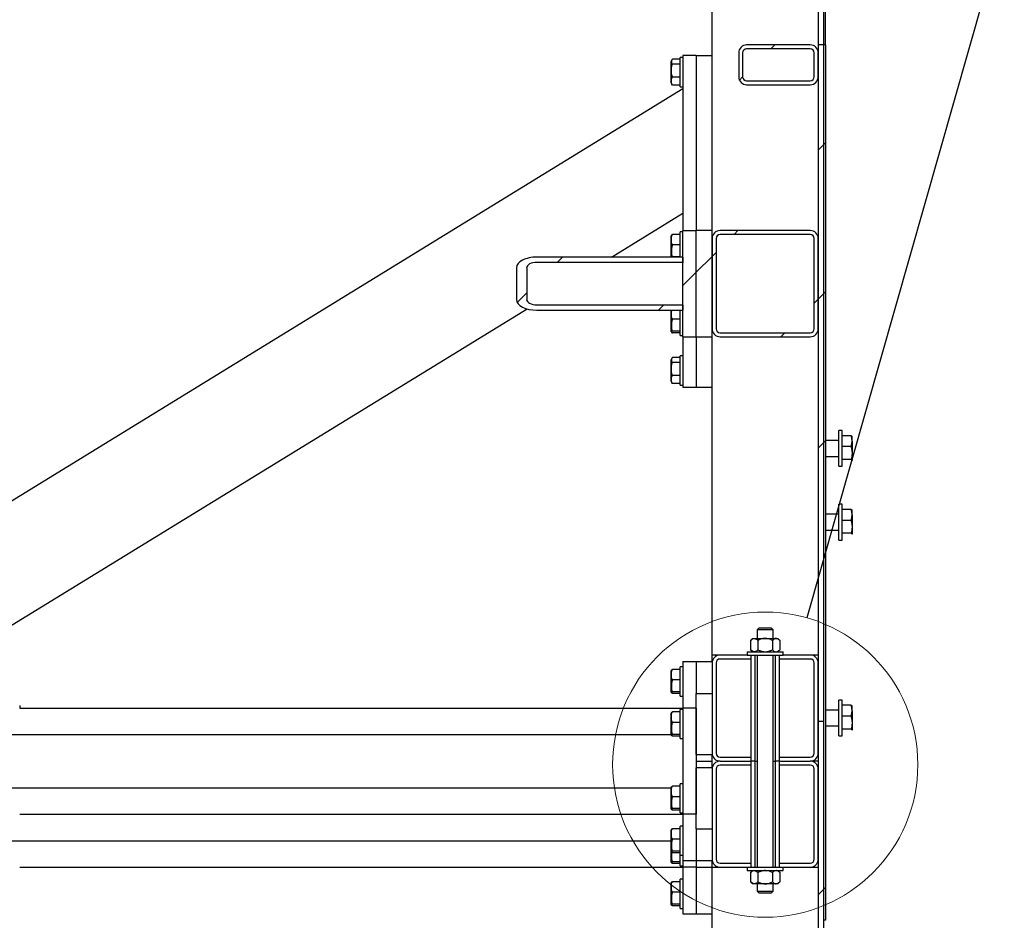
# Model space of a CAD drawing. Header units: millimetres. Extents: x 5 to 589, y 5 to 415.
# Tile 68 of 126: x 310 to 340, y 298 to 325. Entities that reach past the tile are written whole.
import ezdxf

# ---------------------------------------------------------------- set-up
doc = ezdxf.new("R2010")
doc.units = ezdxf.units.MM
doc.layers.add('TRAIT-FINS', color=9, linetype='Continuous')
doc.layers.add('TRAIT-FORT', color=4, linetype='Continuous', lineweight=25)
doc.dimstyles.new('SLDDIMSTYLE4', dxfattribs={"dimtxt": 0.18, "dimasz": 2, "dimexe": 0, "dimexo": 0.0625, "dimgap": 0, "dimtad": 0, "dimtih": 1, "dimtoh": 1, "dimdec": 0, "dimrnd": 1e-09, "dimzin": 0, "dimdsep": 46, "dimtxsty": 'Standard', "dimblk1": 'NONE', "dimblk2": 'NONE', "dimsah": 1, "dimcen": 0.09, "dimadec": 0, "dimazin": 0, "dimtfac": 2, "dimtdec": 0, "dimtofl": 0, "dimtmove": 0, "dimatfit": 3, "dimldrblk": 'NONE', "dimfxl": 1, "dimfrac": 2, "dimtolj": 1, "dimtzin": 0, "dimarcsym": 0})

# ---------------------------------------------------------------- blocks, each defined once
blk = doc.blocks.new('SW_HATCH_0')
at = {"layer": 'TRAIT-FINS', "color": 0}
for p, q in [((-1.311, 79.511), (-1.431, 79.391)), ((-2.28, 78.543), (-2.376, 78.446)), ((0.16, 76.492), (0, 76.332)), ((0.22, 76.552), (0.16, 76.492)), ((-2.421, 73.911), (-2.541, 73.791)), ((-7.711, 73.111), (-7.871, 72.951)), ((-3.2, 73.132), (-3.68, 72.652)), ((-3.08, 73.252), (-3.2, 73.132)), ((-3.68, 72.652), (-4.08, 72.252)), ((-8.792, 72.03), (-9.076, 71.746)), ((0.16, 72.002), (0, 71.842)), ((0.22, 72.062), (0.16, 72.002)), ((-4.661, 71.671), (-4.821, 71.511)), ((0, 71.842), (-0.12, 71.722)), ((-1.011, 70.831), (-1.131, 70.711)), ((0.16, 67.512), (0, 67.352)), ((0.22, 67.572), (0.16, 67.512)), ((0.16, 54.042), (0, 53.882)), ((0.22, 54.102), (0.16, 54.042))]:
    blk.add_line(p, q, dxfattribs=at)
blk = doc.blocks.new('_None')

msp = doc.modelspace()

# ---------------------------------------------------------------- linework, layer by layer
at = {"color": 7, "linetype": 'Continuous', "lineweight": 18}
msp.add_circle((332.455, 302.55), 4.602, dxfattribs=at)
at = {"layer": 'TRAIT-FORT', "color": 4, "linetype": 'Continuous', "lineweight": 25}
for p, q in [((330.855, 318.655), (330.855, 345.455)), ((334.055, 331.055), (334.055, 324.255)), ((334.215, 331.055), (334.215, 324.255)), ((334.275, 324.255), (334.275, 331.055)), ((333.815, 324.255), (331.895, 324.255)), ((334.055, 324.255), (334.055, 303.855)), ((334.215, 324.255), (334.055, 324.255)), ((334.215, 324.255), (334.215, 297.855)), ((334.275, 324.255), (334.215, 324.255)), ((334.215, 324.255), (334.215, 303.855)), ((334.275, 324.255), (334.275, 297.855)), ((329.975, 323.935), (329.975, 318.655)), ((330.375, 323.935), (329.975, 323.935)), ((330.375, 323.935), (330.375, 318.655)), ((330.375, 323.935), (330.855, 323.935)), ((331.655, 324.015), (331.655, 323.295)), ((331.775, 324.015), (331.775, 323.295)), ((333.815, 324.135), (331.895, 324.135)), ((333.935, 323.295), (333.935, 324.015)), ((334.055, 323.295), (334.055, 324.015)), ((329.642, 323.805), (329.615, 323.758)), ((329.615, 323.112), (329.615, 323.758)), ((329.895, 323.825), (329.655, 323.825)), ((329.895, 323.672), (329.655, 323.672)), ((329.975, 323.875), (329.895, 323.875)), ((329.895, 322.995), (329.895, 323.875)), ((329.615, 323.112), (329.642, 323.065)), ((329.655, 323.045), (329.643, 323.066)), ((329.895, 323.282), (329.655, 323.282)), ((329.895, 323.045), (329.655, 323.045)), ((331.895, 323.175), (333.815, 323.175)), ((331.895, 323.055), (333.815, 323.055)), ((300.975, 305.135), (329.975, 322.935)), ((329.895, 322.995), (329.975, 322.995)), ((327.816, 317.855), (329.975, 319.18)), ((329.975, 318.615), (329.895, 318.615)), ((329.895, 317.855), (329.895, 318.615)), ((329.975, 318.655), (330.375, 318.655)), ((329.975, 315.455), (329.975, 318.655)), ((330.375, 315.455), (330.375, 318.655)), ((330.855, 318.655), (330.375, 318.655)), ((330.855, 315.455), (330.855, 318.655)), ((333.815, 318.655), (331.095, 318.655)), ((329.626, 318.518), (329.615, 318.498)), ((329.615, 317.854), (329.615, 318.498)), ((329.895, 318.537), (329.655, 318.537)), ((330.855, 318.415), (330.855, 315.695)), ((330.975, 318.415), (330.975, 315.695)), ((333.815, 318.535), (331.095, 318.535)), ((333.935, 315.695), (333.935, 318.415)), ((334.055, 315.695), (334.055, 318.415)), ((329.895, 318.223), (329.655, 318.223)), ((329.975, 317.855), (325.568, 317.855)), ((329.975, 317.695), (325.568, 317.695)), ((329.655, 317.862), (329.644, 317.855)), ((329.895, 317.862), (329.655, 317.862)), ((329.975, 317.855), (329.975, 317.695)), ((324.957, 317.535), (324.957, 316.575)), ((325.263, 317.535), (325.263, 316.575)), ((307.092, 305.135), (325.273, 316.295)), ((325.568, 316.415), (329.975, 316.415)), ((325.568, 316.255), (329.975, 316.255)), ((329.615, 315.612), (329.615, 316.255)), ((329.895, 315.495), (329.895, 316.255)), ((329.975, 316.415), (329.975, 316.255)), ((329.895, 315.983), (329.655, 315.983)), ((329.615, 315.612), (329.626, 315.592)), ((329.895, 315.622), (329.655, 315.622)), ((329.895, 315.573), (329.655, 315.573)), ((329.895, 315.495), (329.975, 315.495)), ((329.975, 315.455), (330.375, 315.455)), ((329.975, 315.455), (329.975, 313.935)), ((330.375, 315.455), (330.855, 315.455)), ((330.375, 315.455), (330.375, 313.935)), ((330.855, 305.855), (330.855, 315.455)), ((331.095, 315.575), (333.815, 315.575)), ((331.095, 315.455), (333.815, 315.455)), ((329.642, 314.805), (329.615, 314.758)), ((329.615, 314.112), (329.615, 314.758)), ((329.895, 314.825), (329.655, 314.825)), ((329.975, 314.875), (329.895, 314.875)), ((329.895, 313.995), (329.895, 314.875)), ((329.895, 314.672), (329.655, 314.672)), ((329.895, 314.282), (329.655, 314.282)), ((329.615, 314.112), (329.642, 314.065)), ((329.655, 314.045), (329.643, 314.066)), ((329.895, 314.045), (329.655, 314.045)), ((329.895, 313.995), (329.975, 313.995)), ((329.975, 313.935), (330.375, 313.935)), ((330.375, 313.935), (330.855, 313.935)), ((334.775, 312.627), (334.675, 312.627)), ((334.675, 311.547), (334.675, 312.627)), ((334.775, 311.547), (334.775, 312.627)), ((335.043, 312.47), (334.775, 312.47)), ((335.075, 312.447), (335.073, 312.45)), ((335.075, 312.304), (335.075, 312.447)), ((334.675, 312.327), (334.275, 312.327)), ((335.043, 312.139), (334.775, 312.139)), ((335.075, 312.304), (335.075, 311.947)), ((334.275, 311.847), (334.675, 311.847)), ((335.043, 311.756), (334.775, 311.756)), ((335.075, 311.947), (335.075, 311.73)), ((334.675, 311.547), (334.775, 311.547)), ((335.075, 311.73), (335.073, 311.724)), ((335.073, 311.724), (335.075, 311.727)), ((334.775, 310.402), (334.675, 310.402)), ((334.675, 309.322), (334.675, 310.402)), ((334.775, 309.322), (334.775, 310.402)), ((334.675, 310.102), (334.275, 310.102)), ((335.043, 310.245), (334.775, 310.245)), ((335.075, 310.222), (335.073, 310.224)), ((335.075, 310.079), (335.075, 310.222)), ((335.075, 310.079), (335.075, 309.722)), ((335.043, 309.914), (334.775, 309.914)), ((335.075, 309.722), (335.075, 309.504)), ((334.275, 309.622), (334.675, 309.622)), ((335.043, 309.53), (334.775, 309.53)), ((335.075, 309.504), (335.073, 309.499)), ((335.073, 309.499), (335.075, 309.502)), ((334.675, 309.322), (334.775, 309.322)), ((332.275, 306.675), (332.215, 306.615)), ((332.215, 306.615), (332.215, 306.355)), ((332.695, 306.615), (332.215, 306.615)), ((332.275, 306.675), (332.635, 306.675)), ((332.695, 306.615), (332.635, 306.675)), ((332.695, 306.355), (332.695, 306.615)), ((332.075, 306.355), (332.016, 306.296)), ((332.016, 306.296), (332.016, 306.014)), ((332.075, 306.355), (332.126, 306.355)), ((332.126, 306.355), (332.455, 306.355)), ((332.235, 306.296), (332.235, 306.014)), ((332.455, 306.355), (332.784, 306.355)), ((332.674, 306.296), (332.674, 306.014)), ((332.784, 306.355), (332.835, 306.355)), ((332.893, 306.296), (332.835, 306.355)), ((332.893, 306.296), (332.893, 306.014)), ((331.095, 305.855), (330.855, 305.855)), ((330.855, 305.655), (330.855, 305.855)), ((331.915, 305.855), (331.095, 305.855)), ((331.915, 305.955), (331.915, 305.855)), ((331.915, 305.955), (332.995, 305.955)), ((331.915, 305.855), (332.995, 305.855)), ((332.016, 306.014), (332.075, 305.955)), ((332.035, 305.735), (332.035, 305.855)), ((332.035, 302.655), (332.035, 305.855)), ((332.155, 302.655), (332.155, 305.855)), ((332.215, 305.855), (332.215, 299.455)), ((332.695, 299.455), (332.695, 305.855)), ((332.755, 305.855), (332.755, 302.655)), ((332.835, 305.955), (332.893, 306.014)), ((332.875, 305.855), (332.875, 305.735)), ((332.875, 305.855), (332.875, 302.655)), ((332.995, 305.855), (332.995, 305.955)), ((333.815, 305.855), (332.995, 305.855)), ((334.055, 305.855), (333.815, 305.855)), ((329.975, 305.655), (329.975, 304.255)), ((329.975, 305.655), (330.375, 305.655)), ((330.375, 305.655), (330.375, 304.695)), ((330.375, 305.655), (330.855, 305.655)), ((330.855, 305.615), (330.855, 302.895)), ((330.975, 305.615), (330.975, 302.895)), ((332.035, 305.735), (331.095, 305.735)), ((333.815, 305.735), (332.875, 305.735)), ((333.935, 302.895), (333.935, 305.615)), ((334.055, 302.895), (334.055, 305.615)), ((329.626, 305.398), (329.615, 305.378)), ((329.615, 304.732), (329.615, 305.378)), ((329.895, 305.417), (329.655, 305.417)), ((329.975, 305.495), (329.895, 305.495)), ((329.895, 305.461), (329.895, 305.495)), ((329.895, 304.615), (329.895, 305.461)), ((329.895, 305.103), (329.655, 305.103)), ((329.615, 304.732), (329.626, 304.712)), ((329.895, 304.742), (329.655, 304.742)), ((329.895, 304.693), (329.655, 304.693)), ((330.375, 304.695), (330.855, 304.695)), ((330.375, 302.855), (330.375, 304.695)), ((309.975, 304.335), (309.975, 304.255)), ((329.895, 304.615), (329.975, 304.615)), ((334.775, 304.495), (334.675, 304.495)), ((334.675, 303.415), (334.675, 304.495)), ((334.775, 303.415), (334.775, 304.495)), ((335.043, 304.338), (334.775, 304.338)), ((309.975, 304.255), (329.975, 304.255)), ((329.626, 304.118), (329.615, 304.098)), ((329.615, 303.452), (329.615, 304.098)), ((329.895, 304.137), (329.655, 304.137)), ((329.975, 304.215), (329.895, 304.215)), ((329.895, 304.181), (329.895, 304.215)), ((329.895, 303.335), (329.895, 304.181)), ((330.375, 304.255), (329.975, 304.255)), ((329.975, 304.255), (329.975, 301.055)), ((330.375, 304.255), (330.375, 301.055)), ((334.675, 304.195), (334.275, 304.195)), ((335.075, 304.315), (335.073, 304.318)), ((335.075, 304.173), (335.075, 304.315)), ((335.075, 304.173), (335.075, 303.815)), ((329.895, 303.823), (329.655, 303.823)), ((334.215, 303.855), (334.055, 303.855)), ((334.055, 303.855), (334.055, 243.855)), ((334.215, 303.855), (334.055, 303.855)), ((334.215, 303.855), (334.215, 243.855)), ((335.043, 304.007), (334.775, 304.007)), ((335.075, 303.815), (335.075, 303.598)), ((301.586, 303.455), (329.615, 303.455)), ((329.615, 303.452), (329.626, 303.432)), ((329.895, 303.462), (329.655, 303.462)), ((334.275, 303.715), (334.675, 303.715)), ((335.043, 303.624), (334.775, 303.624)), ((335.075, 303.598), (335.073, 303.592)), ((335.073, 303.592), (335.075, 303.595)), ((329.895, 303.413), (329.655, 303.413)), ((329.895, 303.335), (329.975, 303.335)), ((334.675, 303.415), (334.775, 303.415)), ((330.375, 302.855), (330.855, 302.855)), ((330.855, 302.655), (330.855, 302.855)), ((330.375, 302.655), (330.855, 302.655)), ((330.855, 302.455), (330.855, 302.655)), ((331.095, 302.775), (332.035, 302.775)), ((331.095, 302.655), (332.035, 302.655)), ((332.035, 302.655), (332.035, 302.775)), ((332.155, 302.655), (332.035, 302.655)), ((332.035, 299.455), (332.035, 302.655)), ((332.035, 302.535), (332.035, 302.655)), ((332.155, 299.455), (332.155, 302.655)), ((332.155, 302.655), (332.215, 302.655)), ((332.695, 302.655), (332.755, 302.655)), ((332.755, 302.655), (332.755, 299.455)), ((332.875, 302.655), (332.755, 302.655)), ((332.875, 302.775), (332.875, 302.655)), ((332.875, 302.775), (333.815, 302.775)), ((332.875, 302.655), (332.875, 299.455)), ((332.875, 302.655), (333.815, 302.655)), ((332.875, 302.655), (332.875, 302.535)), ((334.055, 302.655), (333.815, 302.655)), ((330.855, 302.455), (330.375, 302.455)), ((330.375, 300.615), (330.375, 302.455)), ((330.855, 302.415), (330.855, 299.695)), ((330.975, 302.415), (330.975, 299.695)), ((332.035, 302.535), (331.095, 302.535)), ((333.815, 302.535), (332.875, 302.535)), ((333.935, 299.695), (333.935, 302.415)), ((334.055, 299.695), (334.055, 302.415)), ((329.975, 301.975), (329.895, 301.975)), ((329.895, 301.941), (329.895, 301.975)), ((301.586, 301.855), (329.615, 301.855)), ((329.626, 301.878), (329.615, 301.858)), ((329.615, 301.212), (329.615, 301.858)), ((329.895, 301.897), (329.655, 301.897)), ((329.895, 301.095), (329.895, 301.941)), ((329.895, 301.583), (329.655, 301.583)), ((329.615, 301.212), (329.626, 301.192)), ((329.895, 301.222), (329.655, 301.222)), ((329.895, 301.173), (329.655, 301.173)), ((329.895, 301.095), (329.975, 301.095)), ((309.975, 301.055), (329.975, 301.055)), ((330.375, 301.055), (329.975, 301.055)), ((329.975, 301.055), (329.975, 299.655)), ((329.626, 300.598), (329.615, 300.578)), ((329.615, 299.932), (329.615, 300.578)), ((329.895, 300.617), (329.655, 300.617)), ((329.975, 300.695), (329.895, 300.695)), ((329.895, 300.661), (329.895, 300.695)), ((329.895, 299.815), (329.895, 300.661)), ((330.375, 300.615), (330.375, 299.655)), ((330.375, 300.615), (330.855, 300.615)), ((301.586, 300.255), (329.615, 300.255)), ((329.895, 300.303), (329.655, 300.303)), ((329.615, 299.932), (329.626, 299.912)), ((329.615, 299.612), (329.615, 299.932)), ((329.895, 299.942), (329.655, 299.942)), ((329.895, 299.893), (329.655, 299.893)), ((329.615, 299.612), (329.626, 299.592)), ((329.895, 299.622), (329.655, 299.622)), ((329.895, 299.815), (329.975, 299.815)), ((329.895, 299.495), (329.895, 299.815)), ((329.975, 299.655), (329.975, 299.455)), ((329.975, 299.655), (330.375, 299.655)), ((330.375, 299.655), (330.375, 299.455)), ((330.375, 299.655), (330.855, 299.655)), ((330.855, 299.455), (330.855, 299.655)), ((331.095, 299.575), (332.035, 299.575)), ((332.035, 299.455), (332.035, 299.575)), ((332.875, 299.575), (332.875, 299.455)), ((332.875, 299.575), (333.815, 299.575)), ((309.975, 299.455), (329.975, 299.455)), ((329.895, 299.573), (329.655, 299.573)), ((329.895, 299.495), (329.975, 299.495)), ((330.375, 299.455), (329.975, 299.455)), ((329.975, 299.455), (329.975, 298.055)), ((330.375, 299.455), (330.375, 298.055)), ((330.375, 299.455), (330.855, 299.455)), ((330.855, 293.778), (330.855, 299.455)), ((330.855, 299.455), (331.095, 299.455)), ((331.095, 299.455), (331.915, 299.455)), ((331.915, 299.455), (331.915, 299.355)), ((331.915, 299.455), (332.995, 299.455)), ((331.915, 299.355), (332.995, 299.355)), ((332.075, 299.355), (332.016, 299.296)), ((332.016, 299.296), (332.016, 299.014)), ((332.235, 299.296), (332.235, 299.014)), ((332.674, 299.296), (332.674, 299.014)), ((332.893, 299.296), (332.835, 299.355)), ((332.893, 299.296), (332.893, 299.014)), ((332.995, 299.355), (332.995, 299.455)), ((332.995, 299.455), (333.815, 299.455)), ((333.815, 299.455), (334.055, 299.455)), ((329.626, 298.998), (329.615, 298.978)), ((329.895, 299.017), (329.655, 299.017)), ((329.975, 299.095), (329.895, 299.095)), ((329.895, 299.061), (329.895, 299.095)), ((329.895, 298.215), (329.895, 299.061)), ((332.016, 299.014), (332.075, 298.955)), ((332.835, 298.955), (332.893, 299.014)), ((329.615, 298.332), (329.615, 298.978)), ((329.895, 298.703), (329.655, 298.703)), ((332.126, 298.955), (332.075, 298.955)), ((332.455, 298.955), (332.126, 298.955)), ((332.215, 298.955), (332.215, 298.735)), ((332.215, 298.735), (332.275, 298.675)), ((332.215, 298.735), (332.695, 298.735)), ((332.784, 298.955), (332.455, 298.955)), ((332.635, 298.675), (332.695, 298.735)), ((332.695, 298.735), (332.695, 298.955)), ((332.835, 298.955), (332.784, 298.955)), ((332.635, 298.675), (332.275, 298.675)), ((329.615, 298.332), (329.626, 298.312)), ((329.895, 298.342), (329.655, 298.342)), ((329.895, 298.293), (329.655, 298.293)), ((329.895, 298.215), (329.975, 298.215)), ((329.975, 298.055), (330.375, 298.055)), ((330.375, 298.055), (330.855, 298.055)), ((334.275, 297.855), (334.215, 297.855)), ((334.275, 297.855), (334.275, 297.855))]:
    msp.add_line(p, q, dxfattribs=at)
for centre, radius, start, end in [((331.895, 324.015), 0.24, 90, 180), ((333.815, 324.015), 0.24, 0, 90), ((331.895, 324.015), 0.12, 90, 180), ((333.815, 324.015), 0.12, 0, 90), ((331.895, 323.295), 0.24, 180, 270), ((331.895, 323.295), 0.12, 180, 270), ((333.815, 323.295), 0.24, 270, 0), ((333.815, 323.295), 0.12, 270, 0), ((331.095, 318.415), 0.24, 90, 180), ((333.815, 318.415), 0.24, 0, 90), ((331.095, 318.415), 0.12, 90, 180), ((333.815, 318.415), 0.12, 0, 90), ((331.095, 315.695), 0.24, 180, 270), ((331.095, 315.695), 0.12, 180, 270), ((333.815, 315.695), 0.24, 270, 0), ((333.815, 315.695), 0.12, 270, 0), ((331.095, 305.615), 0.24, 90, 180), ((333.815, 305.615), 0.24, 0, 90), ((331.095, 305.615), 0.12, 90, 180), ((333.815, 305.615), 0.12, 0, 90), ((331.095, 302.895), 0.24, 180, 270), ((331.095, 302.895), 0.12, 180, 270), ((333.815, 302.895), 0.24, 270, 0), ((333.815, 302.895), 0.12, 270, 0), ((331.095, 302.415), 0.24, 90, 180), ((333.815, 302.415), 0.24, 0, 90), ((331.095, 302.415), 0.12, 90, 180), ((333.815, 302.415), 0.12, 0, 90), ((331.095, 299.695), 0.24, 180, 270), ((331.095, 299.695), 0.12, 180, 270), ((333.815, 299.695), 0.24, 270, 0), ((333.815, 299.695), 0.12, 270, 0)]:
    msp.add_arc(centre, radius, start, end, dxfattribs=at)
for centre, major_axis, start_param, end_param in [((325.568, 317.535), (0.612, 0), 1.570796, 3.141593), ((325.568, 317.535), (0.306, 0), 1.570796, 3.141593), ((325.568, 316.575), (0.612, 0), 3.141593, 4.712389), ((325.568, 316.575), (0.306, 0), 3.141593, 4.712389)]:
    msp.add_ellipse(centre, major_axis=major_axis, ratio=0.523113, start_param=start_param, end_param=end_param, dxfattribs=at)
for points, knots in [([(329.655, 323.282), (329.643, 323.332), (329.623, 323.414), (329.625, 323.533), (329.638, 323.613), (329.651, 323.659), (329.655, 323.672)], [0, 0, 0, 0, 0.385549, 0.637642, 0.896546, 1, 1, 1, 1]), ([(329.655, 323.825), (329.646, 323.811), (329.628, 323.784), (329.622, 323.745), (329.631, 323.707), (329.647, 323.683), (329.655, 323.672)], [0, 0, 0, 0, 0.264605, 0.534948, 0.765343, 1, 1, 1, 1]), ([(329.655, 323.045), (329.646, 323.066), (329.628, 323.107), (329.622, 323.169), (329.631, 323.228), (329.647, 323.264), (329.655, 323.282)], [0, 0, 0, 0, 0.264605, 0.534948, 0.765343, 1, 1, 1, 1]), ([(329.655, 318.223), (329.646, 318.251), (329.628, 318.306), (329.622, 318.387), (329.631, 318.465), (329.647, 318.513), (329.655, 318.537)], [0, 0, 0, 0, 0.264605, 0.534948, 0.765343, 1, 1, 1, 1]), ([(329.655, 318.537), (329.64, 318.53), (329.626, 318.524), (329.626, 318.518), (329.626, 318.518)], [0, 0, 0, 0, 0.977492, 1, 1, 1, 1]), ([(329.655, 318.223), (329.646, 318.192), (329.628, 318.129), (329.622, 318.035), (329.631, 317.945), (329.647, 317.89), (329.655, 317.862)], [0, 0, 0, 0, 0.264605, 0.534948, 0.765343, 1, 1, 1, 1]), ([(329.655, 315.983), (329.646, 316.011), (329.628, 316.066), (329.622, 316.147), (329.629, 316.211), (329.64, 316.245), (329.643, 316.255)], [0, 0, 0, 0, 0.305751, 0.618131, 0.884353, 1, 1, 1, 1]), ([(329.655, 315.983), (329.646, 315.952), (329.628, 315.889), (329.622, 315.795), (329.631, 315.705), (329.647, 315.65), (329.655, 315.622)], [0, 0, 0, 0, 0.264605, 0.534948, 0.765343, 1, 1, 1, 1]), ([(329.655, 315.622), (329.643, 315.616), (329.623, 315.605), (329.625, 315.591), (329.638, 315.581), (329.651, 315.575), (329.655, 315.573)], [0, 0, 0, 0, 0.385549, 0.637642, 0.896546, 1, 1, 1, 1]), ([(329.655, 314.825), (329.646, 314.811), (329.628, 314.784), (329.622, 314.745), (329.631, 314.707), (329.647, 314.683), (329.655, 314.672)], [0, 0, 0, 0, 0.264605, 0.534948, 0.765343, 1, 1, 1, 1]), ([(329.655, 314.282), (329.643, 314.332), (329.623, 314.414), (329.625, 314.533), (329.638, 314.613), (329.651, 314.659), (329.655, 314.672)], [0, 0, 0, 0, 0.385549, 0.637642, 0.896546, 1, 1, 1, 1]), ([(329.655, 314.045), (329.646, 314.066), (329.628, 314.107), (329.622, 314.169), (329.631, 314.228), (329.647, 314.264), (329.655, 314.282)], [0, 0, 0, 0, 0.264605, 0.534948, 0.765343, 1, 1, 1, 1]), ([(335.075, 312.304), (335.075, 312.308), (335.075, 312.325), (335.072, 312.355), (335.063, 312.407), (335.051, 312.445), (335.043, 312.47)], [0, 0, 0, 0, 0.070068, 0.299868, 0.530929, 1, 1, 1, 1]), ([(335.043, 312.47), (335.046, 312.468), (335.054, 312.465), (335.063, 312.46), (335.069, 312.455), (335.074, 312.449), (335.074, 312.446), (335.075, 312.444)], [0, 0, 0, 0, 0.194733, 0.394387, 0.59459, 0.796857, 1, 1, 1, 1]), ([(335.043, 312.139), (335.047, 312.152), (335.056, 312.179), (335.066, 312.22), (335.073, 312.262), (335.074, 312.29), (335.075, 312.304)], [0, 0, 0, 0, 0.247269, 0.495363, 0.746874, 1, 1, 1, 1]), ([(335.043, 312.139), (335.047, 312.123), (335.056, 312.092), (335.066, 312.045), (335.073, 311.996), (335.074, 311.964), (335.075, 311.947)], [0, 0, 0, 0, 0.247269, 0.495363, 0.746874, 1, 1, 1, 1]), ([(335.075, 311.947), (335.075, 311.943), (335.075, 311.923), (335.072, 311.889), (335.063, 311.829), (335.051, 311.785), (335.043, 311.756)], [0, 0, 0, 0, 0.070068, 0.299868, 0.530929, 1, 1, 1, 1]), ([(335.043, 311.756), (335.046, 311.754), (335.054, 311.751), (335.063, 311.746), (335.069, 311.74), (335.074, 311.735), (335.074, 311.731), (335.075, 311.73)], [0, 0, 0, 0, 0.194733, 0.394387, 0.59459, 0.796857, 1, 1, 1, 1]), ([(335.075, 310.079), (335.075, 310.083), (335.075, 310.1), (335.072, 310.13), (335.063, 310.181), (335.051, 310.219), (335.043, 310.245)], [0, 0, 0, 0, 0.070068, 0.299868, 0.530929, 1, 1, 1, 1]), ([(335.043, 310.245), (335.046, 310.243), (335.054, 310.24), (335.063, 310.235), (335.069, 310.229), (335.074, 310.224), (335.074, 310.221), (335.075, 310.219)], [0, 0, 0, 0, 0.194733, 0.394387, 0.59459, 0.796857, 1, 1, 1, 1]), ([(335.043, 309.914), (335.047, 309.927), (335.056, 309.954), (335.066, 309.995), (335.073, 310.037), (335.074, 310.065), (335.075, 310.079)], [0, 0, 0, 0, 0.247269, 0.495363, 0.746874, 1, 1, 1, 1]), ([(335.043, 309.914), (335.047, 309.898), (335.056, 309.867), (335.066, 309.82), (335.073, 309.771), (335.074, 309.738), (335.075, 309.722)], [0, 0, 0, 0, 0.247269, 0.495363, 0.746874, 1, 1, 1, 1]), ([(335.075, 309.722), (335.075, 309.717), (335.075, 309.698), (335.072, 309.664), (335.063, 309.604), (335.051, 309.56), (335.043, 309.53)], [0, 0, 0, 0, 0.070068, 0.299868, 0.530929, 1, 1, 1, 1]), ([(335.043, 309.53), (335.046, 309.529), (335.054, 309.525), (335.063, 309.52), (335.069, 309.515), (335.074, 309.51), (335.074, 309.506), (335.075, 309.504)], [0, 0, 0, 0, 0.194733, 0.394387, 0.59459, 0.796857, 1, 1, 1, 1]), ([(332.016, 306.296), (332.031, 306.31), (332.061, 306.338), (332.099, 306.354), (332.121, 306.355), (332.126, 306.355)], [0, 0, 0, 0, 0.432385, 0.879554, 1, 1, 1, 1]), ([(332.126, 306.355), (332.145, 306.352), (332.183, 306.345), (332.218, 306.312), (332.235, 306.296)], [0, 0, 0, 0, 0.504, 1, 1, 1, 1]), ([(332.455, 306.355), (332.431, 306.354), (332.383, 306.351), (332.309, 306.33), (332.261, 306.308), (332.235, 306.296)], [0, 0, 0, 0, 0.30999, 0.629546, 1, 1, 1, 1]), ([(332.674, 306.296), (332.658, 306.304), (332.617, 306.323), (332.548, 306.346), (332.49, 306.355), (332.458, 306.355), (332.455, 306.355)], [0, 0, 0, 0, 0.2370392, 0.5890192, 0.9516306, 1, 1, 1, 1]), ([(332.784, 306.355), (332.764, 306.352), (332.726, 306.345), (332.691, 306.312), (332.674, 306.296)], [0, 0, 0, 0, 0.504, 1, 1, 1, 1]), ([(332.893, 306.296), (332.878, 306.31), (332.848, 306.338), (332.81, 306.354), (332.788, 306.355), (332.784, 306.355)], [0, 0, 0, 0, 0.432385, 0.879554, 1, 1, 1, 1]), ([(332.126, 305.955), (332.106, 305.958), (332.068, 305.965), (332.033, 305.998), (332.016, 306.014)], [0, 0, 0, 0, 0.504, 1, 1, 1, 1]), ([(332.235, 306.014), (332.22, 306), (332.19, 305.972), (332.152, 305.956), (332.13, 305.955), (332.126, 305.955)], [0, 0, 0, 0, 0.432385, 0.879554, 1, 1, 1, 1]), ([(332.235, 306.014), (332.261, 306.002), (332.308, 305.98), (332.382, 305.959), (332.43, 305.956), (332.455, 305.955)], [0, 0, 0, 0, 0.370457, 0.681018, 1, 1, 1, 1]), ([(332.455, 305.955), (332.458, 305.955), (332.489, 305.955), (332.547, 305.964), (332.616, 305.986), (332.658, 306.006), (332.674, 306.014)], [0, 0, 0, 0, 0.048369, 0.39933, 0.762965, 1, 1, 1, 1]), ([(332.674, 306.014), (332.689, 306), (332.72, 305.972), (332.758, 305.956), (332.779, 305.955), (332.784, 305.955)], [0, 0, 0, 0, 0.432385, 0.879554, 1, 1, 1, 1]), ([(332.784, 305.955), (332.803, 305.958), (332.841, 305.965), (332.876, 305.998), (332.893, 306.014)], [0, 0, 0, 0, 0.504, 1, 1, 1, 1]), ([(329.655, 305.103), (329.646, 305.131), (329.628, 305.186), (329.622, 305.267), (329.631, 305.345), (329.647, 305.393), (329.655, 305.417)], [0, 0, 0, 0, 0.2646049, 0.5349477, 0.7653431, 1, 1, 1, 1]), ([(329.627, 305.398), (329.627, 305.398), (329.627, 305.403), (329.639, 305.409), (329.651, 305.415), (329.655, 305.417)], [0, 0, 0, 0, 0.082237, 0.737977, 1, 1, 1, 1]), ([(329.655, 305.103), (329.646, 305.072), (329.628, 305.009), (329.622, 304.915), (329.631, 304.825), (329.647, 304.77), (329.655, 304.742)], [0, 0, 0, 0, 0.264605, 0.534948, 0.765343, 1, 1, 1, 1]), ([(329.655, 304.693), (329.643, 304.699), (329.623, 304.71), (329.625, 304.724), (329.638, 304.734), (329.651, 304.74), (329.655, 304.742)], [0, 0, 0, 0, 0.385549, 0.637642, 0.896546, 1, 1, 1, 1]), ([(335.075, 304.173), (335.075, 304.176), (335.075, 304.193), (335.072, 304.223), (335.063, 304.275), (335.051, 304.313), (335.043, 304.338)], [0, 0, 0, 0, 0.070068, 0.299868, 0.530929, 1, 1, 1, 1]), ([(335.043, 304.338), (335.046, 304.336), (335.054, 304.333), (335.063, 304.328), (335.069, 304.323), (335.074, 304.317), (335.074, 304.314), (335.075, 304.312)], [0, 0, 0, 0, 0.194733, 0.394387, 0.59459, 0.796857, 1, 1, 1, 1]), ([(329.655, 303.823), (329.646, 303.851), (329.628, 303.906), (329.622, 303.987), (329.631, 304.065), (329.647, 304.113), (329.655, 304.137)], [0, 0, 0, 0, 0.264605, 0.534948, 0.765343, 1, 1, 1, 1]), ([(329.627, 304.118), (329.627, 304.118), (329.627, 304.123), (329.639, 304.129), (329.651, 304.135), (329.655, 304.137)], [0, 0, 0, 0, 0.082237, 0.737977, 1, 1, 1, 1]), ([(335.043, 304.007), (335.047, 304.02), (335.056, 304.047), (335.066, 304.088), (335.073, 304.13), (335.074, 304.158), (335.075, 304.173)], [0, 0, 0, 0, 0.2472686, 0.4953626, 0.746874, 1, 1, 1, 1]), ([(329.655, 303.823), (329.646, 303.792), (329.628, 303.729), (329.622, 303.635), (329.631, 303.545), (329.647, 303.49), (329.655, 303.462)], [0, 0, 0, 0, 0.264605, 0.534948, 0.765343, 1, 1, 1, 1]), ([(335.043, 304.007), (335.047, 303.992), (335.056, 303.961), (335.066, 303.913), (335.073, 303.865), (335.074, 303.832), (335.075, 303.815)], [0, 0, 0, 0, 0.247269, 0.495363, 0.746874, 1, 1, 1, 1]), ([(335.075, 303.815), (335.075, 303.811), (335.075, 303.791), (335.072, 303.757), (335.063, 303.697), (335.051, 303.653), (335.043, 303.624)], [0, 0, 0, 0, 0.0700685, 0.2998677, 0.5309287, 1, 1, 1, 1]), ([(329.655, 303.413), (329.643, 303.419), (329.623, 303.43), (329.625, 303.444), (329.638, 303.454), (329.651, 303.46), (329.655, 303.462)], [0, 0, 0, 0, 0.385549, 0.637642, 0.896546, 1, 1, 1, 1]), ([(335.043, 303.624), (335.046, 303.622), (335.054, 303.619), (335.063, 303.614), (335.069, 303.608), (335.074, 303.603), (335.074, 303.6), (335.075, 303.598)], [0, 0, 0, 0, 0.194733, 0.394387, 0.59459, 0.796857, 1, 1, 1, 1]), ([(329.655, 301.583), (329.646, 301.611), (329.628, 301.666), (329.622, 301.747), (329.631, 301.825), (329.647, 301.873), (329.655, 301.897)], [0, 0, 0, 0, 0.264605, 0.534948, 0.765343, 1, 1, 1, 1]), ([(329.627, 301.878), (329.627, 301.878), (329.627, 301.883), (329.639, 301.889), (329.651, 301.895), (329.655, 301.897)], [0, 0, 0, 0, 0.082237, 0.737977, 1, 1, 1, 1]), ([(329.655, 301.583), (329.646, 301.552), (329.628, 301.489), (329.622, 301.395), (329.631, 301.305), (329.647, 301.25), (329.655, 301.222)], [0, 0, 0, 0, 0.264605, 0.534948, 0.765343, 1, 1, 1, 1]), ([(329.655, 301.173), (329.643, 301.179), (329.623, 301.19), (329.625, 301.204), (329.638, 301.214), (329.651, 301.22), (329.655, 301.222)], [0, 0, 0, 0, 0.385549, 0.637642, 0.896546, 1, 1, 1, 1]), ([(329.655, 300.303), (329.646, 300.331), (329.628, 300.386), (329.622, 300.467), (329.631, 300.545), (329.647, 300.593), (329.655, 300.617)], [0, 0, 0, 0, 0.2646049, 0.5349477, 0.7653431, 1, 1, 1, 1]), ([(329.627, 300.598), (329.627, 300.598), (329.627, 300.603), (329.639, 300.609), (329.651, 300.615), (329.655, 300.617)], [0, 0, 0, 0, 0.082237, 0.737977, 1, 1, 1, 1]), ([(329.655, 300.303), (329.646, 300.272), (329.628, 300.209), (329.622, 300.115), (329.631, 300.025), (329.647, 299.97), (329.655, 299.942)], [0, 0, 0, 0, 0.264605, 0.534948, 0.765343, 1, 1, 1, 1]), ([(329.655, 299.893), (329.643, 299.899), (329.623, 299.91), (329.625, 299.924), (329.638, 299.934), (329.651, 299.94), (329.655, 299.942)], [0, 0, 0, 0, 0.385549, 0.637642, 0.896546, 1, 1, 1, 1]), ([(329.636, 299.908), (329.635, 299.901), (329.625, 299.863), (329.622, 299.794), (329.631, 299.705), (329.647, 299.65), (329.655, 299.622)], [0, 0, 0, 0, 0.067219, 0.410124, 0.702359, 1, 1, 1, 1]), ([(329.655, 299.573), (329.643, 299.579), (329.623, 299.59), (329.625, 299.604), (329.638, 299.614), (329.651, 299.62), (329.655, 299.622)], [0, 0, 0, 0, 0.385549, 0.637642, 0.896546, 1, 1, 1, 1]), ([(332.016, 299.296), (332.031, 299.31), (332.061, 299.338), (332.099, 299.354), (332.121, 299.355), (332.126, 299.355)], [0, 0, 0, 0, 0.432385, 0.879554, 1, 1, 1, 1]), ([(332.126, 299.355), (332.145, 299.352), (332.183, 299.345), (332.218, 299.312), (332.235, 299.296)], [0, 0, 0, 0, 0.504, 1, 1, 1, 1]), ([(332.455, 299.355), (332.431, 299.354), (332.383, 299.351), (332.309, 299.33), (332.261, 299.308), (332.235, 299.296)], [0, 0, 0, 0, 0.30999, 0.629546, 1, 1, 1, 1]), ([(332.674, 299.296), (332.658, 299.304), (332.617, 299.323), (332.548, 299.346), (332.49, 299.355), (332.458, 299.355), (332.455, 299.355)], [0, 0, 0, 0, 0.2370392, 0.5890192, 0.9516306, 1, 1, 1, 1]), ([(332.784, 299.355), (332.764, 299.352), (332.726, 299.345), (332.691, 299.312), (332.674, 299.296)], [0, 0, 0, 0, 0.504, 1, 1, 1, 1]), ([(332.893, 299.296), (332.878, 299.31), (332.848, 299.338), (332.81, 299.354), (332.788, 299.355), (332.784, 299.355)], [0, 0, 0, 0, 0.432385, 0.879554, 1, 1, 1, 1]), ([(329.655, 298.703), (329.646, 298.731), (329.628, 298.786), (329.622, 298.867), (329.631, 298.945), (329.647, 298.993), (329.655, 299.017)], [0, 0, 0, 0, 0.264605, 0.534948, 0.765343, 1, 1, 1, 1]), ([(329.627, 298.998), (329.627, 298.998), (329.627, 299.003), (329.639, 299.009), (329.651, 299.015), (329.655, 299.017)], [0, 0, 0, 0, 0.082237, 0.737977, 1, 1, 1, 1]), ([(332.126, 298.955), (332.106, 298.958), (332.068, 298.965), (332.033, 298.998), (332.016, 299.014)], [0, 0, 0, 0, 0.504, 1, 1, 1, 1]), ([(332.235, 299.014), (332.22, 299), (332.19, 298.972), (332.152, 298.956), (332.13, 298.955), (332.126, 298.955)], [0, 0, 0, 0, 0.432385, 0.879554, 1, 1, 1, 1]), ([(332.235, 299.014), (332.261, 299.002), (332.308, 298.98), (332.382, 298.959), (332.43, 298.956), (332.455, 298.955)], [0, 0, 0, 0, 0.370457, 0.681018, 1, 1, 1, 1]), ([(332.455, 298.955), (332.458, 298.955), (332.489, 298.955), (332.547, 298.964), (332.616, 298.986), (332.658, 299.006), (332.674, 299.014)], [0, 0, 0, 0, 0.048369, 0.39933, 0.762965, 1, 1, 1, 1]), ([(332.674, 299.014), (332.689, 299), (332.72, 298.972), (332.758, 298.956), (332.779, 298.955), (332.784, 298.955)], [0, 0, 0, 0, 0.432385, 0.879554, 1, 1, 1, 1]), ([(332.784, 298.955), (332.803, 298.958), (332.841, 298.965), (332.876, 298.998), (332.893, 299.014)], [0, 0, 0, 0, 0.504, 1, 1, 1, 1]), ([(329.655, 298.703), (329.646, 298.672), (329.628, 298.609), (329.622, 298.515), (329.631, 298.425), (329.647, 298.37), (329.655, 298.342)], [0, 0, 0, 0, 0.264605, 0.534948, 0.765343, 1, 1, 1, 1]), ([(329.655, 298.293), (329.643, 298.299), (329.623, 298.31), (329.625, 298.324), (329.638, 298.334), (329.651, 298.34), (329.655, 298.342)], [0, 0, 0, 0, 0.385549, 0.637642, 0.896546, 1, 1, 1, 1])]:
    msp.add_open_spline(points, degree=3, knots=knots, dxfattribs=at)

# ---------------------------------------------------------------- block references
at = {"layer": 'TRAIT-FINS', "color": 9}
msp.add_blockref('SW_HATCH_0', (334.055, 244.744), dxfattribs=at)

# ---------------------------------------------------------------- leaders
at = {"color": 7, "linetype": 'Continuous', "lineweight": 18, "has_arrowhead": 0}
msp.add_leader([(348.959, 360.567), (333.714, 306.977)], dimstyle='SLDDIMSTYLE4', dxfattribs=at)

doc.saveas('drawing.dxf')
